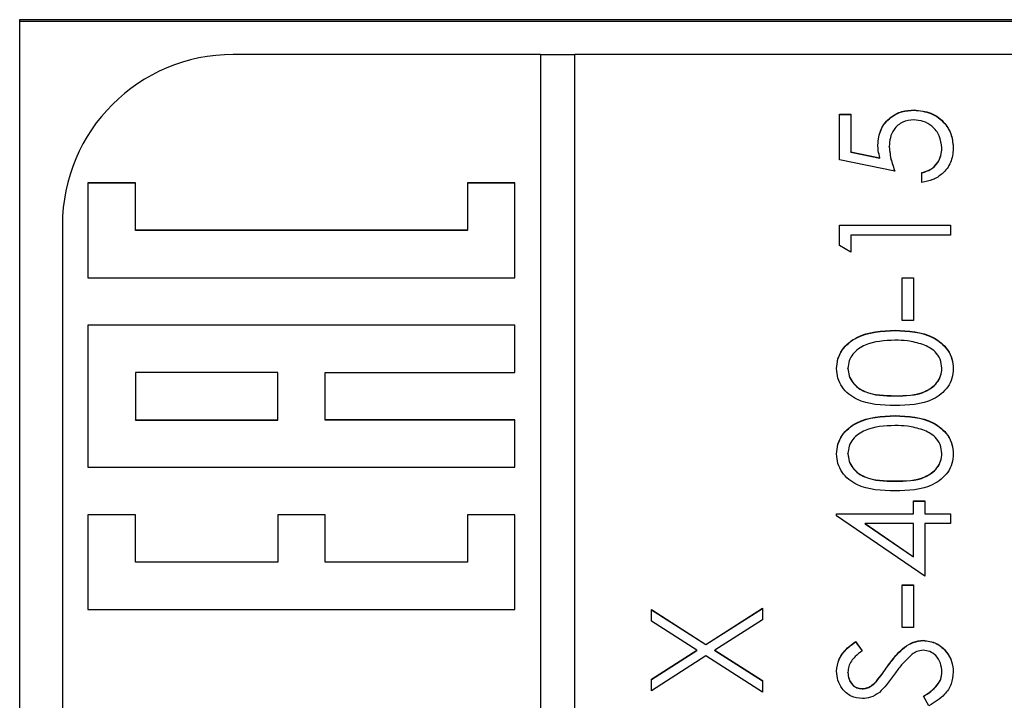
# Model space of a CAD drawing. Header units: millimetres. Extents: x 181 to 1242, y 71 to 1037.
# Tile 20 of 30: x 907 to 919, y 575 to 583. Entities that reach past the tile are written whole.
import ezdxf

# ---------------------------------------------------------------- set-up
doc = ezdxf.new("R2010")
doc.units = ezdxf.units.MM

msp = doc.modelspace()

# ---------------------------------------------------------------- linework, layer by layer
at = {"color": 7, "linetype": 'Continuous', "lineweight": 25}
for p, q in [((907.356, 583.083), (928.356, 583.083)), ((907.356, 543.987), (907.356, 583.083)), ((928.356, 583.062), (907.356, 583.062)), ((913.456, 582.675), (909.856, 582.675)), ((913.456, 582.675), (913.456, 542.689)), ((913.856, 582.672), (913.456, 582.672)), ((913.856, 542.689), (913.856, 582.675)), ((925.856, 582.675), (913.856, 582.675)), ((916.956, 581.975), (917.09, 581.975)), ((916.956, 581.442), (916.956, 581.975)), ((916.956, 581.973), (917.09, 581.973)), ((917.09, 581.975), (917.09, 581.533)), ((917.831, 582.023), (917.831, 582.025)), ((917.09, 581.533), (917.431, 581.463)), ((917.09, 581.531), (917.09, 581.533)), ((917.09, 581.531), (917.431, 581.46)), ((917.54, 581.592), (917.54, 581.595)), ((918.156, 581.576), (918.156, 581.579)), ((917.606, 581.309), (916.956, 581.442)), ((917.431, 581.46), (917.431, 581.463)), ((917.923, 581.175), (917.923, 581.292)), ((908.712, 581.17), (908.156, 581.17)), ((908.156, 581.17), (908.156, 580.059)), ((908.712, 581.167), (908.156, 581.167)), ((908.712, 580.615), (908.712, 581.17)), ((913.156, 581.17), (912.601, 581.17)), ((912.601, 581.17), (912.601, 580.615)), ((913.156, 581.167), (912.601, 581.167)), ((913.156, 580.059), (913.156, 581.17)), ((907.856, 580.676), (907.856, 544.688)), ((912.601, 580.615), (908.712, 580.615)), ((908.712, 580.612), (908.712, 580.615)), ((912.601, 580.612), (908.712, 580.612)), ((912.601, 580.612), (912.601, 580.615)), ((916.956, 580.676), (918.256, 580.676)), ((916.956, 580.435), (916.956, 580.676)), ((916.956, 580.673), (918.256, 580.673)), ((918.256, 580.676), (918.256, 580.559)), ((917.09, 580.559), (917.09, 580.359)), ((918.256, 580.559), (917.09, 580.559)), ((917.09, 580.359), (916.956, 580.435)), ((908.156, 580.059), (913.156, 580.059)), ((917.69, 580.059), (917.823, 580.059)), ((917.69, 579.559), (917.69, 580.059)), ((917.69, 580.057), (917.823, 580.057)), ((917.823, 580.059), (917.823, 579.559)), ((917.823, 579.559), (917.69, 579.559)), ((913.156, 579.504), (908.156, 579.504)), ((908.156, 579.504), (908.156, 577.838)), ((913.156, 579.501), (908.156, 579.501)), ((913.156, 578.948), (913.156, 579.504)), ((917.607, 579.44), (917.607, 579.443)), ((917.056, 578.995), (917.056, 578.998)), ((918.156, 578.995), (918.156, 578.998)), ((908.712, 578.948), (908.712, 578.393)), ((910.378, 578.948), (908.712, 578.948)), ((910.378, 578.393), (910.378, 578.948)), ((910.934, 578.393), (910.934, 578.948)), ((910.934, 578.948), (913.156, 578.948)), ((917.606, 578.674), (917.606, 578.676)), ((908.712, 578.39), (908.712, 578.393)), ((908.712, 578.393), (910.378, 578.393)), ((908.712, 578.39), (910.378, 578.39)), ((910.378, 578.39), (910.378, 578.393)), ((913.156, 578.393), (910.934, 578.393)), ((910.934, 578.39), (910.934, 578.393)), ((913.156, 578.39), (910.934, 578.39)), ((913.156, 577.838), (913.156, 578.393)), ((917.607, 578.44), (917.607, 578.443)), ((917.056, 577.996), (917.056, 577.998)), ((918.156, 577.996), (918.156, 577.998)), ((908.156, 577.838), (913.156, 577.838)), ((917.606, 577.674), (917.606, 577.677)), ((917.823, 577.443), (917.956, 577.443)), ((917.823, 577.293), (917.823, 577.443)), ((917.823, 577.441), (917.956, 577.441)), ((917.956, 577.443), (917.956, 577.293)), ((908.712, 577.282), (908.156, 577.282)), ((908.156, 577.282), (908.156, 576.172)), ((908.712, 577.28), (908.156, 577.28)), ((908.712, 576.727), (908.712, 577.282)), ((910.934, 577.282), (910.378, 577.282)), ((910.378, 577.282), (910.378, 576.727)), ((910.934, 577.28), (910.378, 577.28)), ((910.934, 576.727), (910.934, 577.282)), ((913.156, 577.282), (912.601, 577.282)), ((912.601, 577.282), (912.601, 576.727)), ((913.156, 577.28), (912.601, 577.28)), ((913.156, 576.172), (913.156, 577.282)), ((916.923, 577.293), (917.823, 577.293)), ((916.923, 577.27), (916.923, 577.293)), ((916.923, 577.291), (917.823, 577.291)), ((917.956, 576.56), (916.923, 577.27)), ((917.823, 577.291), (917.823, 577.293)), ((917.956, 577.293), (918.256, 577.293)), ((917.956, 577.291), (917.956, 577.293)), ((917.956, 577.291), (918.256, 577.291)), ((918.256, 577.293), (918.256, 577.177)), ((917.258, 577.177), (917.823, 576.789)), ((917.823, 577.177), (917.258, 577.177)), ((917.258, 577.174), (917.258, 577.177)), ((917.258, 577.174), (917.823, 576.787)), ((917.823, 576.789), (917.823, 577.177)), ((917.956, 577.177), (917.956, 576.56)), ((918.256, 577.177), (917.956, 577.177)), ((917.823, 576.787), (917.823, 576.789)), ((910.378, 576.727), (908.712, 576.727)), ((908.712, 576.724), (908.712, 576.727)), ((910.378, 576.724), (908.712, 576.724)), ((910.378, 576.724), (910.378, 576.727)), ((912.601, 576.727), (910.934, 576.727)), ((910.934, 576.724), (910.934, 576.727)), ((912.601, 576.724), (910.934, 576.724)), ((912.601, 576.724), (912.601, 576.727)), ((917.69, 576.46), (917.823, 576.46)), ((917.69, 575.961), (917.69, 576.46)), ((917.69, 576.458), (917.823, 576.458)), ((917.823, 576.46), (917.823, 575.961)), ((908.156, 576.172), (913.156, 576.172)), ((914.756, 576.169), (915.393, 575.761)), ((914.756, 576.034), (914.756, 576.169)), ((914.756, 576.166), (915.393, 575.759)), ((915.393, 575.761), (916.056, 576.185)), ((915.393, 575.759), (916.056, 576.183)), ((916.056, 576.185), (916.056, 576.051)), ((915.288, 575.694), (914.756, 576.034)), ((916.056, 576.051), (915.498, 575.694)), ((917.823, 575.961), (917.69, 575.961)), ((915.393, 575.759), (915.393, 575.761)), ((917.143, 575.794), (917.223, 575.688)), ((917.143, 575.791), (917.143, 575.794)), ((917.143, 575.791), (917.223, 575.686)), ((917.938, 575.808), (917.938, 575.811)), ((914.756, 575.354), (915.288, 575.694)), ((914.756, 575.351), (915.288, 575.691)), ((915.393, 575.627), (914.756, 575.219)), ((915.288, 575.691), (915.288, 575.694)), ((916.056, 575.202), (915.393, 575.627)), ((915.498, 575.694), (916.056, 575.337)), ((915.498, 575.691), (915.498, 575.694)), ((915.498, 575.691), (916.056, 575.334)), ((917.056, 575.432), (917.056, 575.435)), ((917.518, 575.502), (917.518, 575.504)), ((918.156, 575.437), (918.156, 575.439)), ((914.756, 575.219), (914.756, 575.354)), ((916.056, 575.337), (916.056, 575.202)), ((917.389, 575.327), (917.389, 575.33)), ((917.221, 575.242), (917.221, 575.244)), ((918.005, 575.044), (917.94, 575.154))]:
    msp.add_line(p, q, dxfattribs=at)
msp.add_arc((909.856, 580.675), 2, 89.9903, 179.9903, dxfattribs=at)
for points, knots in [([(917.406, 581.616), (917.413, 581.678), (917.426, 581.803), (917.543, 581.939), (917.685, 582.015), (917.783, 582.022), (917.831, 582.025)], [0, 0, 0, 0, 0.279688, 0.559025, 0.779292, 1, 1, 1, 1]), ([(917.406, 581.614), (917.413, 581.676), (917.426, 581.8), (917.543, 581.937), (917.685, 582.013), (917.783, 582.019), (917.831, 582.023)], [0, 0, 0, 0, 0.279688, 0.559025, 0.779292, 1, 1, 1, 1]), ([(917.831, 582.025), (917.899, 582.018), (918.034, 582.002), (918.19, 581.886), (918.277, 581.731), (918.286, 581.625), (918.29, 581.572)], [0, 0, 0, 0, 0.279864, 0.559271, 0.779424, 1, 1, 1, 1]), ([(917.831, 582.023), (917.899, 582.015), (918.034, 582), (918.19, 581.883), (918.277, 581.729), (918.286, 581.622), (918.29, 581.569)], [0, 0, 0, 0, 0.279864, 0.559271, 0.779424, 1, 1, 1, 1]), ([(917.827, 581.909), (917.782, 581.904), (917.692, 581.894), (917.594, 581.807), (917.546, 581.701), (917.542, 581.63), (917.54, 581.595)], [0, 0, 0, 0, 0.279539, 0.558617, 0.779047, 1, 1, 1, 1]), ([(918.156, 581.579), (918.15, 581.627), (918.139, 581.725), (918.05, 581.833), (917.941, 581.899), (917.865, 581.905), (917.827, 581.909)], [0, 0, 0, 0, 0.279617, 0.559357, 0.779559, 1, 1, 1, 1]), ([(917.431, 581.463), (917.424, 581.491), (917.41, 581.541), (917.407, 581.593), (917.406, 581.616)], [0, 0, 0, 0, 0.560064, 1, 1, 1, 1]), ([(917.54, 581.595), (917.545, 581.54), (917.555, 581.442), (917.591, 581.349), (917.606, 581.309)], [0, 0, 0, 0, 0.559416, 1, 1, 1, 1]), ([(917.54, 581.592), (917.545, 581.537), (917.555, 581.439), (917.591, 581.347), (917.606, 581.306)], [0, 0, 0, 0, 0.559416, 1, 1, 1, 1]), ([(917.923, 581.292), (917.96, 581.302), (918.033, 581.322), (918.107, 581.402), (918.149, 581.49), (918.154, 581.549), (918.156, 581.579)], [0, 0, 0, 0, 0.28005, 0.559166, 0.779583, 1, 1, 1, 1]), ([(917.923, 581.289), (917.96, 581.3), (918.033, 581.32), (918.107, 581.399), (918.149, 581.487), (918.154, 581.547), (918.156, 581.576)], [0, 0, 0, 0, 0.2800502, 0.5591657, 0.7795831, 1, 1, 1, 1]), ([(918.29, 581.572), (918.284, 581.516), (918.272, 581.405), (918.173, 581.279), (918.052, 581.201), (917.966, 581.184), (917.923, 581.175)], [0, 0, 0, 0, 0.279625, 0.559019, 0.77938, 1, 1, 1, 1]), ([(916.923, 578.994), (916.926, 579.032), (916.932, 579.109), (917, 579.248), (917.217, 579.424), (917.451, 579.435), (917.607, 579.443)], [0, 0, 0, 0, 0.1256, 0.251197, 0.500581, 1, 1, 1, 1]), ([(916.923, 578.992), (916.926, 579.03), (916.932, 579.106), (917, 579.246), (917.217, 579.421), (917.451, 579.433), (917.607, 579.44)], [0, 0, 0, 0, 0.1256, 0.251197, 0.500581, 1, 1, 1, 1]), ([(917.607, 579.443), (917.763, 579.435), (917.997, 579.425), (918.212, 579.248), (918.28, 579.109), (918.286, 579.032), (918.29, 578.994)], [0, 0, 0, 0, 0.499407, 0.748743, 0.874372, 1, 1, 1, 1]), ([(917.607, 579.44), (917.763, 579.433), (917.997, 579.422), (918.212, 579.245), (918.28, 579.106), (918.286, 579.03), (918.29, 578.992)], [0, 0, 0, 0, 0.499407, 0.748743, 0.874372, 1, 1, 1, 1]), ([(917.606, 579.326), (917.485, 579.321), (917.305, 579.314), (917.126, 579.192), (917.066, 579.087), (917.059, 579.028), (917.056, 578.998)], [0, 0, 0, 0, 0.5000715, 0.7490206, 0.8745985, 1, 1, 1, 1]), ([(917.933, 579.277), (917.873, 579.293), (917.766, 579.323), (917.655, 579.325), (917.606, 579.326)], [0, 0, 0, 0, 0.559599, 1, 1, 1, 1]), ([(918.156, 578.998), (918.152, 579.034), (918.143, 579.105), (918.069, 579.214), (917.984, 579.253), (917.933, 579.277)], [0, 0, 0, 0, 0.280257, 0.560781, 1, 1, 1, 1]), ([(917.607, 578.56), (917.451, 578.565), (917.257, 578.571), (917.062, 578.692), (916.984, 578.776), (916.932, 578.88), (916.926, 578.956), (916.923, 578.994)], [0, 0, 0, 0, 0.498702, 0.624177, 0.749467, 0.874745, 1, 1, 1, 1]), ([(917.056, 578.998), (917.059, 578.968), (917.065, 578.909), (917.111, 578.83), (917.175, 578.767), (917.333, 578.681), (917.485, 578.678), (917.606, 578.676)], [0, 0, 0, 0, 0.125139, 0.250418, 0.375519, 0.500847, 1, 1, 1, 1]), ([(917.056, 578.995), (917.059, 578.966), (917.065, 578.906), (917.111, 578.827), (917.175, 578.764), (917.333, 578.678), (917.485, 578.676), (917.606, 578.674)], [0, 0, 0, 0, 0.125139, 0.250418, 0.375519, 0.500847, 1, 1, 1, 1]), ([(917.606, 578.676), (917.728, 578.677), (917.91, 578.679), (918.087, 578.803), (918.147, 578.909), (918.153, 578.968), (918.156, 578.998)], [0, 0, 0, 0, 0.5002912, 0.749086, 0.8746062, 1, 1, 1, 1]), ([(917.606, 578.674), (917.728, 578.675), (917.91, 578.676), (918.087, 578.801), (918.147, 578.906), (918.153, 578.966), (918.156, 578.995)], [0, 0, 0, 0, 0.500291, 0.749086, 0.874606, 1, 1, 1, 1]), ([(918.29, 578.994), (918.286, 578.956), (918.28, 578.88), (918.212, 578.742), (917.994, 578.572), (917.762, 578.564), (917.607, 578.56)], [0, 0, 0, 0, 0.125551, 0.25109, 0.50025, 1, 1, 1, 1]), ([(916.923, 577.994), (916.926, 578.033), (916.932, 578.109), (917, 578.249), (917.217, 578.424), (917.451, 578.436), (917.607, 578.443)], [0, 0, 0, 0, 0.1256001, 0.2511969, 0.5005813, 1, 1, 1, 1]), ([(916.923, 577.992), (916.926, 578.03), (916.932, 578.107), (917, 578.246), (917.217, 578.422), (917.451, 578.433), (917.607, 578.44)], [0, 0, 0, 0, 0.1256, 0.251197, 0.500581, 1, 1, 1, 1]), ([(917.607, 578.443), (917.763, 578.436), (917.997, 578.425), (918.212, 578.248), (918.28, 578.109), (918.286, 578.033), (918.29, 577.994)], [0, 0, 0, 0, 0.499407, 0.748743, 0.874372, 1, 1, 1, 1]), ([(917.607, 578.44), (917.763, 578.433), (917.997, 578.422), (918.212, 578.246), (918.28, 578.107), (918.286, 578.03), (918.29, 577.992)], [0, 0, 0, 0, 0.4994065, 0.7487427, 0.8743724, 1, 1, 1, 1]), ([(917.606, 578.326), (917.485, 578.322), (917.305, 578.314), (917.126, 578.193), (917.066, 578.088), (917.059, 578.028), (917.056, 577.998)], [0, 0, 0, 0, 0.500072, 0.749021, 0.874598, 1, 1, 1, 1]), ([(917.933, 578.277), (917.873, 578.294), (917.766, 578.323), (917.655, 578.325), (917.606, 578.326)], [0, 0, 0, 0, 0.559599, 1, 1, 1, 1]), ([(918.156, 577.998), (918.152, 578.034), (918.143, 578.105), (918.069, 578.215), (917.984, 578.253), (917.933, 578.277)], [0, 0, 0, 0, 0.2802572, 0.5607811, 1, 1, 1, 1]), ([(917.607, 577.56), (917.451, 577.565), (917.257, 577.571), (917.062, 577.692), (916.984, 577.777), (916.932, 577.881), (916.926, 577.956), (916.923, 577.994)], [0, 0, 0, 0, 0.498702, 0.624177, 0.749467, 0.874745, 1, 1, 1, 1]), ([(917.056, 577.998), (917.059, 577.969), (917.065, 577.909), (917.111, 577.83), (917.175, 577.767), (917.333, 577.681), (917.485, 577.679), (917.606, 577.677)], [0, 0, 0, 0, 0.125139, 0.250418, 0.375519, 0.500847, 1, 1, 1, 1]), ([(917.056, 577.996), (917.059, 577.966), (917.065, 577.906), (917.111, 577.827), (917.175, 577.764), (917.333, 577.678), (917.485, 577.676), (917.606, 577.674)], [0, 0, 0, 0, 0.125139, 0.250418, 0.375519, 0.500847, 1, 1, 1, 1]), ([(917.606, 577.677), (917.728, 577.678), (917.91, 577.679), (918.087, 577.804), (918.147, 577.909), (918.153, 577.969), (918.156, 577.998)], [0, 0, 0, 0, 0.500291, 0.749086, 0.874606, 1, 1, 1, 1]), ([(917.606, 577.674), (917.728, 577.675), (917.91, 577.676), (918.087, 577.801), (918.147, 577.907), (918.153, 577.966), (918.156, 577.996)], [0, 0, 0, 0, 0.500291, 0.749086, 0.874606, 1, 1, 1, 1]), ([(918.29, 577.994), (918.286, 577.957), (918.28, 577.881), (918.212, 577.743), (917.994, 577.572), (917.762, 577.565), (917.607, 577.56)], [0, 0, 0, 0, 0.1255507, 0.25109, 0.5002501, 1, 1, 1, 1]), ([(916.923, 575.448), (916.929, 575.496), (916.938, 575.577), (917.001, 575.671), (917.068, 575.737), (917.118, 575.775), (917.143, 575.794)], [0, 0, 0, 0, 0.338729, 0.558835, 0.779344, 1, 1, 1, 1]), ([(916.923, 575.445), (916.929, 575.494), (916.938, 575.574), (917.001, 575.668), (917.068, 575.735), (917.118, 575.772), (917.143, 575.791)], [0, 0, 0, 0, 0.338729, 0.558835, 0.779344, 1, 1, 1, 1]), ([(917.518, 575.504), (917.555, 575.554), (917.615, 575.634), (917.716, 575.732), (917.819, 575.796), (917.898, 575.806), (917.938, 575.811)], [0, 0, 0, 0, 0.340499, 0.560704, 0.780578, 1, 1, 1, 1]), ([(917.518, 575.502), (917.555, 575.551), (917.615, 575.632), (917.716, 575.73), (917.819, 575.793), (917.898, 575.803), (917.938, 575.808)], [0, 0, 0, 0, 0.340499, 0.560704, 0.780578, 1, 1, 1, 1]), ([(917.938, 575.811), (917.991, 575.803), (918.097, 575.789), (918.211, 575.685), (918.279, 575.565), (918.286, 575.481), (918.29, 575.439)], [0, 0, 0, 0, 0.279183, 0.559085, 0.779446, 1, 1, 1, 1]), ([(917.938, 575.808), (917.991, 575.801), (918.097, 575.786), (918.211, 575.682), (918.279, 575.562), (918.286, 575.479), (918.29, 575.437)], [0, 0, 0, 0, 0.279183, 0.559085, 0.779446, 1, 1, 1, 1]), ([(917.223, 575.688), (917.195, 575.666), (917.149, 575.629), (917.093, 575.568), (917.062, 575.504), (917.058, 575.458), (917.056, 575.435)], [0, 0, 0, 0, 0.340409, 0.560482, 0.78018, 1, 1, 1, 1]), ([(917.808, 575.647), (917.765, 575.607), (917.689, 575.536), (917.628, 575.451), (917.601, 575.413)], [0, 0, 0, 0, 0.559496, 1, 1, 1, 1]), ([(917.936, 575.694), (917.91, 575.691), (917.864, 575.685), (917.825, 575.659), (917.808, 575.647)], [0, 0, 0, 0, 0.55899, 1, 1, 1, 1]), ([(918.156, 575.439), (918.153, 575.474), (918.146, 575.544), (918.093, 575.629), (918.018, 575.684), (917.963, 575.691), (917.936, 575.694)], [0, 0, 0, 0, 0.280276, 0.560148, 0.780153, 1, 1, 1, 1]), ([(917.226, 575.127), (917.18, 575.133), (917.088, 575.144), (916.988, 575.233), (916.932, 575.339), (916.926, 575.412), (916.923, 575.448)], [0, 0, 0, 0, 0.279553, 0.558798, 0.779378, 1, 1, 1, 1]), ([(917.056, 575.435), (917.058, 575.408), (917.062, 575.356), (917.103, 575.292), (917.159, 575.25), (917.2, 575.246), (917.221, 575.244)], [0, 0, 0, 0, 0.280274, 0.559931, 0.77992, 1, 1, 1, 1]), ([(917.056, 575.432), (917.058, 575.406), (917.062, 575.353), (917.103, 575.29), (917.159, 575.248), (917.2, 575.244), (917.221, 575.242)], [0, 0, 0, 0, 0.280274, 0.559931, 0.77992, 1, 1, 1, 1]), ([(917.389, 575.33), (917.414, 575.362), (917.458, 575.419), (917.5, 575.478), (917.518, 575.504)], [0, 0, 0, 0, 0.559906, 1, 1, 1, 1]), ([(917.389, 575.327), (917.414, 575.359), (917.458, 575.416), (917.5, 575.476), (917.518, 575.502)], [0, 0, 0, 0, 0.559906, 1, 1, 1, 1]), ([(917.601, 575.413), (917.571, 575.371), (917.518, 575.295), (917.453, 575.229), (917.424, 575.2)], [0, 0, 0, 0, 0.560413, 1, 1, 1, 1]), ([(917.94, 575.154), (917.999, 575.193), (918.082, 575.247), (918.148, 575.357), (918.153, 575.412), (918.156, 575.439)], [0, 0, 0, 0, 0.559321, 0.779782, 1, 1, 1, 1]), ([(917.94, 575.151), (917.999, 575.19), (918.082, 575.244), (918.148, 575.354), (918.153, 575.409), (918.156, 575.437)], [0, 0, 0, 0, 0.559321, 0.779782, 1, 1, 1, 1]), ([(918.29, 575.439), (918.285, 575.391), (918.275, 575.295), (918.177, 575.147), (918.071, 575.083), (918.005, 575.044)], [0, 0, 0, 0, 0.27988, 0.559666, 1, 1, 1, 1]), ([(917.221, 575.244), (917.239, 575.246), (917.275, 575.249), (917.335, 575.277), (917.368, 575.31), (917.389, 575.33)], [0, 0, 0, 0, 0.279946, 0.559774, 1, 1, 1, 1]), ([(917.221, 575.242), (917.239, 575.243), (917.275, 575.246), (917.335, 575.274), (917.368, 575.307), (917.389, 575.327)], [0, 0, 0, 0, 0.279946, 0.559774, 1, 1, 1, 1]), ([(917.424, 575.2), (917.39, 575.177), (917.33, 575.136), (917.258, 575.13), (917.226, 575.127)], [0, 0, 0, 0, 0.55984, 1, 1, 1, 1])]:
    msp.add_open_spline(points, degree=3, knots=knots, dxfattribs=at)

doc.saveas('drawing.dxf')
